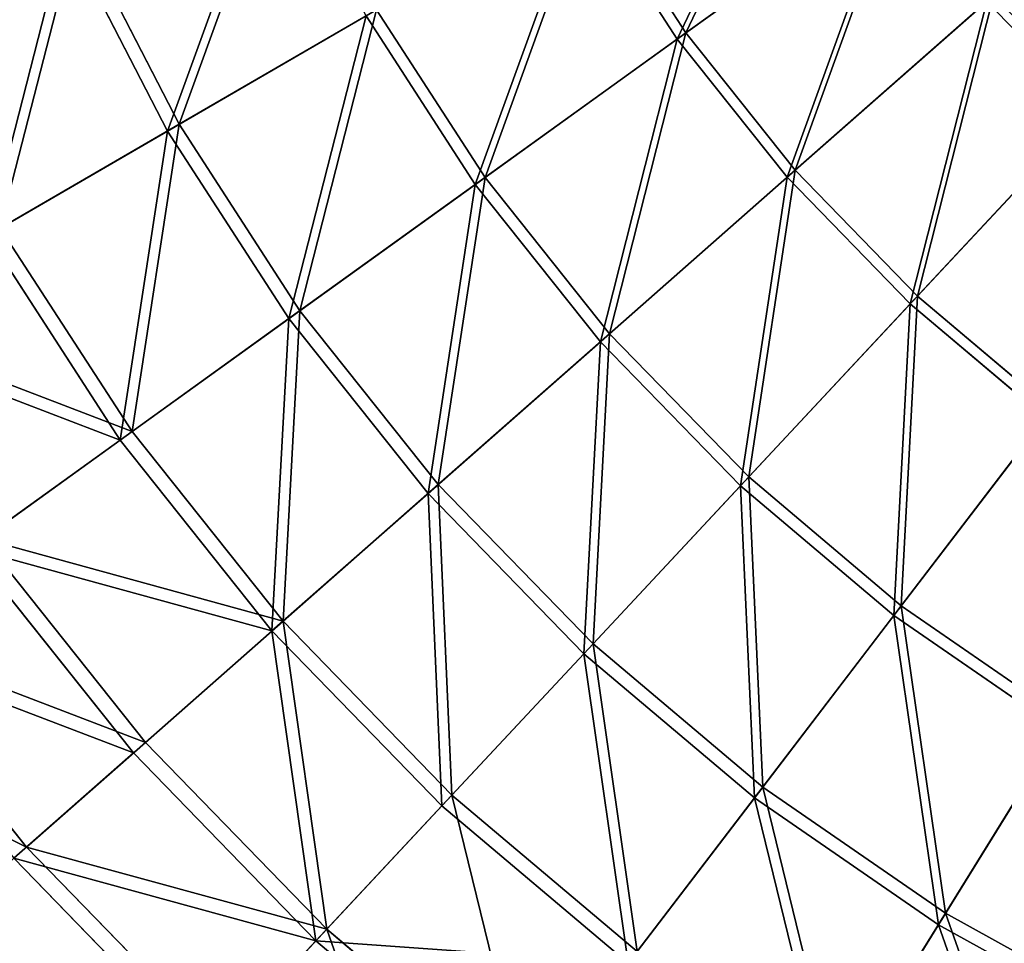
# Model space of a CAD drawing. Extents: x 0 to 1230, y 0 to 270.
# Tile 92 of 245: x 526 to 567, y 53 to 92. Entities that reach past the tile are written whole.
import ezdxf

# ---------------------------------------------------------------- set-up
doc = ezdxf.new("R2010")
doc.units = 0
doc.layers.get('0').update_dxf_attribs({"color": 13, "linetype": 'CONTINUOUS'})

# ---------------------------------------------------------------- blocks, each defined once
blk = doc.blocks.new('GROUP_6')
for p, q in [((82.604, 97.344, 117.479), (73.491, 90.788, 110.759)), ((73.855, 91.05, 110.086), (82.913, 97.567, 116.766)), ((73.491, 90.788, 110.759), (69.44, 97.045, 110.759)), ((69.828, 97.27, 110.086), (73.855, 91.05, 110.086)), ((51.956, 86.907, 94.193), (47.629, 95.293, 94.193)), ((48.149, 95.53, 93.62), (52.451, 87.194, 93.62)), ((78.135, 84.959, 110.759), (86.562, 92.376, 117.479)), ((78.472, 85.255, 110.086), (86.848, 92.628, 116.766)), ((52.451, 87.194, 93.62), (60.789, 92.029, 102.346)), ((60.789, 92.029, 102.346), (65.373, 84.948, 102.346)), ((51.956, 86.907, 94.193), (60.346, 91.772, 102.972)), ((64.957, 84.649, 102.972), (60.346, 91.772, 102.972)), ((73.491, 90.788, 110.759), (64.957, 84.649, 102.972)), ((65.373, 84.948, 102.346), (73.855, 91.05, 110.086)), ((78.135, 84.959, 110.759), (73.491, 90.788, 110.759)), ((73.855, 91.05, 110.086), (78.472, 85.255, 110.086)), ((90.988, 87.82, 117.479), (83.329, 79.612, 110.759)), ((83.635, 79.94, 110.086), (91.248, 88.099, 116.766)), ((44.893, 82.811, 83.993), (52.451, 87.194, 93.62)), ((52.451, 87.194, 93.62), (57.549, 79.319, 93.62)), ((44.353, 82.498, 84.507), (51.956, 86.907, 94.193)), ((57.085, 78.985, 94.193), (51.956, 86.907, 94.193)), ((57.549, 79.319, 93.62), (65.373, 84.948, 102.346)), ((65.373, 84.948, 102.346), (70.63, 78.351, 102.346)), ((70.245, 78.012, 102.972), (78.135, 84.959, 110.759)), ((70.63, 78.351, 102.346), (78.472, 85.255, 110.086)), ((83.329, 79.612, 110.759), (78.135, 84.959, 110.759)), ((78.472, 85.255, 110.086), (83.635, 79.94, 110.086)), ((64.957, 84.649, 102.972), (57.085, 78.985, 94.193)), ((70.245, 78.012, 102.972), (64.957, 84.649, 102.972)), ((44.893, 82.811, 83.993), (50.458, 74.217, 83.993)), ((49.95, 73.852, 84.507), (44.353, 82.498, 84.507)), ((76.507, 72.301, 102.346), (83.635, 79.94, 110.086)), ((83.635, 79.94, 110.086), (89.295, 75.157, 110.086)), ((83.329, 79.612, 110.759), (76.157, 71.926, 102.972)), ((89.022, 74.801, 110.759), (83.329, 79.612, 110.759)), ((50.458, 74.217, 83.993), (57.549, 79.319, 93.62)), ((57.549, 79.319, 93.62), (63.395, 71.982, 93.62)), ((57.085, 78.985, 94.193), (49.95, 73.852, 84.507)), ((62.966, 71.604, 94.193), (57.085, 78.985, 94.193)), ((63.395, 71.982, 93.62), (70.63, 78.351, 102.346)), ((70.63, 78.351, 102.346), (76.507, 72.301, 102.346)), ((62.966, 71.604, 94.193), (70.245, 78.012, 102.972)), ((76.157, 71.926, 102.972), (70.245, 78.012, 102.972)), ((82.949, 66.856, 102.346), (89.295, 75.157, 110.086)), ((82.638, 66.448, 102.972), (89.022, 74.801, 110.759)), ((44.167, 69.691, 73.557), (50.458, 74.217, 83.993)), ((50.458, 74.217, 83.993), (56.837, 66.21, 83.993)), ((49.95, 73.852, 84.507), (43.621, 69.299, 74.007)), ((56.368, 65.797, 84.507), (49.95, 73.852, 84.507)), ((56.837, 66.21, 83.993), (63.395, 71.982, 93.62)), ((63.395, 71.982, 93.62), (69.931, 65.253, 93.62)), ((69.931, 65.253, 93.62), (76.507, 72.301, 102.346)), ((76.507, 72.301, 102.346), (82.949, 66.856, 102.346)), ((56.368, 65.797, 84.507), (62.966, 71.604, 94.193)), ((69.541, 64.835, 94.193), (62.966, 71.604, 94.193)), ((76.157, 71.926, 102.972), (69.541, 64.835, 94.193)), ((82.638, 66.448, 102.972), (76.157, 71.926, 102.972)), ((44.167, 69.691, 73.557), (51.021, 61.089, 73.557)), ((50.516, 60.645, 74.007), (43.621, 69.299, 74.007)), ((77.096, 59.198, 93.62), (82.949, 66.856, 102.346)), ((82.949, 66.856, 102.346), (89.894, 62.068, 102.346)), ((51.021, 61.089, 73.557), (56.837, 66.21, 83.993)), ((56.837, 66.21, 83.993), (63.971, 58.866, 83.993)), ((76.749, 58.744, 94.193), (82.638, 66.448, 102.972)), ((89.624, 61.633, 102.972), (82.638, 66.448, 102.972)), ((38.738, 65.786, 62.412), (46.001, 56.67, 62.412)), ((50.516, 60.645, 74.007), (56.368, 65.797, 84.507)), ((63.545, 58.409, 84.507), (56.368, 65.797, 84.507)), ((63.971, 58.866, 83.993), (69.931, 65.253, 93.62)), ((69.931, 65.253, 93.62), (77.096, 59.198, 93.62)), ((69.541, 64.835, 94.193), (63.545, 58.409, 84.507)), ((76.749, 58.744, 94.193), (69.541, 64.835, 94.193)), ((84.82, 53.874, 93.62), (89.894, 62.068, 102.346)), ((89.624, 61.633, 102.972), (84.519, 53.388, 94.193)), ((46.001, 56.67, 62.412), (51.021, 61.089, 73.557)), ((51.021, 61.089, 73.557), (58.685, 53.2, 73.557)), ((45.466, 56.199, 62.794), (50.516, 60.645, 74.007)), ((58.226, 52.708, 74.007), (50.516, 60.645, 74.007)), ((71.791, 52.257, 83.993), (77.096, 59.198, 93.62)), ((77.096, 59.198, 93.62), (84.82, 53.874, 93.62)), ((58.685, 53.2, 73.557), (63.971, 58.866, 83.993)), ((63.971, 58.866, 83.993), (71.791, 52.257, 83.993)), ((71.411, 51.76, 84.507), (76.749, 58.744, 94.193)), ((84.519, 53.388, 94.193), (76.749, 58.744, 94.193)), ((63.545, 58.409, 84.507), (58.226, 52.708, 74.007)), ((71.411, 51.76, 84.507), (63.545, 58.409, 84.507)), ((41.826, 52.995, 50.667), (46.001, 56.67, 62.412)), ((46.001, 56.67, 62.412), (54.122, 48.31, 62.412)), ((53.636, 47.789, 62.794), (45.466, 56.199, 62.794)), ((80.221, 46.446, 83.993), (84.82, 53.874, 93.62)), ((84.82, 53.874, 93.62), (93.028, 49.332, 93.62)), ((84.519, 53.388, 94.193), (79.891, 45.915, 84.507)), ((92.776, 48.819, 94.193), (84.519, 53.388, 94.193)), ((54.122, 48.31, 62.412), (58.685, 53.2, 73.557)), ((58.685, 53.2, 73.557), (67.085, 46.1, 73.557)), ((58.226, 52.708, 74.007), (53.636, 47.789, 62.794)), ((66.677, 45.566, 74.007), (58.226, 52.708, 74.007))]:
    blk.add_line(p, q)
mesh = blk.add_polyface()
corners = [(79.481, 102.867, 116.766), (73.855, 91.05, 110.086), (69.828, 97.27, 110.086), (82.913, 97.567, 116.766)]
mesh.append_faces([[corners[k] for k in face] for face in [(0, 1, 2), (1, 0, 3)]], dxfattribs={"vtx0": -1})
mesh = blk.add_polyface()
corners = [(73.491, 90.788, 110.759), (79.151, 102.676, 117.479), (69.44, 97.045, 110.759), (82.604, 97.344, 117.479)]
mesh.append_faces([[corners[k] for k in face] for face in [(0, 1, 2), (1, 0, 3)]], dxfattribs={"vtx0": -1})
mesh = blk.add_polyface()
corners = [(95.674, 100.398, 122.322), (91.248, 88.099, 116.766), (86.848, 92.628, 116.766), (99.27, 96.697, 122.322)]
mesh.append_faces([[corners[k] for k in face] for face in [(0, 1, 2), (1, 0, 3)]], dxfattribs={"vtx0": -1})
mesh = blk.add_polyface()
corners = [(90.988, 87.82, 117.479), (95.442, 100.194, 123.069), (86.562, 92.376, 117.479), (99.06, 96.471, 123.069)]
mesh.append_faces([[corners[k] for k in face] for face in [(0, 1, 2), (1, 0, 3)]], dxfattribs={"vtx0": -1})
mesh = blk.add_polyface()
corners = [(56.921, 99.525, 102.346), (52.451, 87.194, 93.62), (48.149, 95.53, 93.62), (60.789, 92.029, 102.346)]
mesh.append_faces([[corners[k] for k in face] for face in [(0, 1, 2), (1, 0, 3)]], dxfattribs={"vtx0": -1})
mesh = blk.add_polyface()
corners = [(51.956, 86.907, 94.193), (56.454, 99.312, 102.972), (47.629, 95.293, 94.193), (60.346, 91.772, 102.972)]
mesh.append_faces([[corners[k] for k in face] for face in [(0, 1, 2), (1, 0, 3)]], dxfattribs={"vtx0": -1})
mesh = blk.add_polyface()
corners = [(78.135, 84.959, 110.759), (82.604, 97.344, 117.479), (73.491, 90.788, 110.759), (86.562, 92.376, 117.479)]
mesh.append_faces([[corners[k] for k in face] for face in [(0, 1, 2), (1, 0, 3)]], dxfattribs={"vtx0": -1})
mesh = blk.add_polyface()
corners = [(82.913, 97.567, 116.766), (78.472, 85.255, 110.086), (73.855, 91.05, 110.086), (86.848, 92.628, 116.766)]
mesh.append_faces([[corners[k] for k in face] for face in [(0, 1, 2), (1, 0, 3)]], dxfattribs={"vtx0": -1})
mesh = blk.add_polyface()
corners = [(64.957, 84.649, 102.972), (69.44, 97.045, 110.759), (60.346, 91.772, 102.972), (73.491, 90.788, 110.759)]
mesh.append_faces([[corners[k] for k in face] for face in [(0, 1, 2), (1, 0, 3)]], dxfattribs={"vtx0": -1})
mesh = blk.add_polyface()
corners = [(69.828, 97.27, 110.086), (65.373, 84.948, 102.346), (60.789, 92.029, 102.346), (73.855, 91.05, 110.086)]
mesh.append_faces([[corners[k] for k in face] for face in [(0, 1, 2), (1, 0, 3)]], dxfattribs={"vtx0": -1})
mesh = blk.add_polyface()
corners = [(44.353, 82.498, 84.507), (47.629, 95.293, 94.193), (39.629, 91.651, 84.507), (51.956, 86.907, 94.193)]
mesh.append_faces([[corners[k] for k in face] for face in [(0, 1, 2), (1, 0, 3)]], dxfattribs={"vtx0": -1})
mesh = blk.add_polyface()
corners = [(48.149, 95.53, 93.62), (44.893, 82.811, 83.993), (40.198, 91.91, 83.993), (52.451, 87.194, 93.62)]
mesh.append_faces([[corners[k] for k in face] for face in [(0, 1, 2), (1, 0, 3)]], dxfattribs={"vtx0": -1})
mesh = blk.add_polyface()
corners = [(83.329, 79.612, 110.759), (86.562, 92.376, 117.479), (78.135, 84.959, 110.759), (90.988, 87.82, 117.479)]
mesh.append_faces([[corners[k] for k in face] for face in [(0, 1, 2), (1, 0, 3)]], dxfattribs={"vtx0": -1})
mesh = blk.add_polyface()
corners = [(86.848, 92.628, 116.766), (83.635, 79.94, 110.086), (78.472, 85.255, 110.086), (91.248, 88.099, 116.766)]
mesh.append_faces([[corners[k] for k in face] for face in [(0, 1, 2), (1, 0, 3)]], dxfattribs={"vtx0": -1})
mesh = blk.add_polyface()
corners = [(60.789, 92.029, 102.346), (57.549, 79.319, 93.62), (52.451, 87.194, 93.62), (65.373, 84.948, 102.346)]
mesh.append_faces([[corners[k] for k in face] for face in [(0, 1, 2), (1, 0, 3)]], dxfattribs={"vtx0": -1})
mesh = blk.add_polyface()
corners = [(57.085, 78.985, 94.193), (60.346, 91.772, 102.972), (51.956, 86.907, 94.193), (64.957, 84.649, 102.972)]
mesh.append_faces([[corners[k] for k in face] for face in [(0, 1, 2), (1, 0, 3)]], dxfattribs={"vtx0": -1})
mesh = blk.add_polyface()
corners = [(70.245, 78.012, 102.972), (73.491, 90.788, 110.759), (64.957, 84.649, 102.972), (78.135, 84.959, 110.759)]
mesh.append_faces([[corners[k] for k in face] for face in [(0, 1, 2), (1, 0, 3)]], dxfattribs={"vtx0": -1})
mesh = blk.add_polyface()
corners = [(73.855, 91.05, 110.086), (70.63, 78.351, 102.346), (65.373, 84.948, 102.346), (78.472, 85.255, 110.086)]
mesh.append_faces([[corners[k] for k in face] for face in [(0, 1, 2), (1, 0, 3)]], dxfattribs={"vtx0": -1})
mesh = blk.add_polyface()
corners = [(89.022, 74.801, 110.759), (90.988, 87.82, 117.479), (83.329, 79.612, 110.759), (95.839, 83.72, 117.479)]
mesh.append_faces([[corners[k] for k in face] for face in [(0, 1, 2), (1, 0, 3)]], dxfattribs={"vtx0": -1})
mesh = blk.add_polyface()
corners = [(91.248, 88.099, 116.766), (89.295, 75.157, 110.086), (83.635, 79.94, 110.086), (96.07, 84.022, 116.766)]
mesh.append_faces([[corners[k] for k in face] for face in [(0, 1, 2), (1, 0, 3)]], dxfattribs={"vtx0": -1})
mesh = blk.add_polyface()
corners = [(52.451, 87.194, 93.62), (50.458, 74.217, 83.993), (44.893, 82.811, 83.993), (57.549, 79.319, 93.62)]
mesh.append_faces([[corners[k] for k in face] for face in [(0, 1, 2), (1, 0, 3)]], dxfattribs={"vtx0": -1})
mesh = blk.add_polyface()
corners = [(49.95, 73.852, 84.507), (51.956, 86.907, 94.193), (44.353, 82.498, 84.507), (57.085, 78.985, 94.193)]
mesh.append_faces([[corners[k] for k in face] for face in [(0, 1, 2), (1, 0, 3)]], dxfattribs={"vtx0": -1})
mesh = blk.add_polyface()
corners = [(65.373, 84.948, 102.346), (63.395, 71.982, 93.62), (57.549, 79.319, 93.62), (70.63, 78.351, 102.346)]
mesh.append_faces([[corners[k] for k in face] for face in [(0, 1, 2), (1, 0, 3)]], dxfattribs={"vtx0": -1})
mesh = blk.add_polyface()
corners = [(76.157, 71.926, 102.972), (78.135, 84.959, 110.759), (70.245, 78.012, 102.972), (83.329, 79.612, 110.759)]
mesh.append_faces([[corners[k] for k in face] for face in [(0, 1, 2), (1, 0, 3)]], dxfattribs={"vtx0": -1})
mesh = blk.add_polyface()
corners = [(78.472, 85.255, 110.086), (76.507, 72.301, 102.346), (70.63, 78.351, 102.346), (83.635, 79.94, 110.086)]
mesh.append_faces([[corners[k] for k in face] for face in [(0, 1, 2), (1, 0, 3)]], dxfattribs={"vtx0": -1})
mesh = blk.add_polyface()
corners = [(62.966, 71.604, 94.193), (64.957, 84.649, 102.972), (57.085, 78.985, 94.193), (70.245, 78.012, 102.972)]
mesh.append_faces([[corners[k] for k in face] for face in [(0, 1, 2), (1, 0, 3)]], dxfattribs={"vtx0": -1})
mesh = blk.add_polyface()
corners = [(38.19, 78.924, 73.557), (50.458, 74.217, 83.993), (44.167, 69.691, 73.557), (44.893, 82.811, 83.993)]
mesh.append_faces([[corners[k] for k in face] for face in [(0, 1, 2), (1, 0, 3)]], dxfattribs={"vtx0": -1})
mesh = blk.add_polyface()
corners = [(49.95, 73.852, 84.507), (37.608, 78.587, 74.007), (43.621, 69.299, 74.007), (44.353, 82.498, 84.507)]
mesh.append_faces([[corners[k] for k in face] for face in [(0, 1, 2), (1, 0, 3)]], dxfattribs={"vtx0": -1})
mesh = blk.add_polyface()
corners = [(83.635, 79.94, 110.086), (82.949, 66.856, 102.346), (76.507, 72.301, 102.346), (89.295, 75.157, 110.086)]
mesh.append_faces([[corners[k] for k in face] for face in [(0, 1, 2), (1, 0, 3)]], dxfattribs={"vtx0": -1})
mesh = blk.add_polyface()
corners = [(82.638, 66.448, 102.972), (83.329, 79.612, 110.759), (76.157, 71.926, 102.972), (89.022, 74.801, 110.759)]
mesh.append_faces([[corners[k] for k in face] for face in [(0, 1, 2), (1, 0, 3)]], dxfattribs={"vtx0": -1})
mesh = blk.add_polyface()
corners = [(57.549, 79.319, 93.62), (56.837, 66.21, 83.993), (50.458, 74.217, 83.993), (63.395, 71.982, 93.62)]
mesh.append_faces([[corners[k] for k in face] for face in [(0, 1, 2), (1, 0, 3)]], dxfattribs={"vtx0": -1})
mesh = blk.add_polyface()
corners = [(56.368, 65.797, 84.507), (57.085, 78.985, 94.193), (49.95, 73.852, 84.507), (62.966, 71.604, 94.193)]
mesh.append_faces([[corners[k] for k in face] for face in [(0, 1, 2), (1, 0, 3)]], dxfattribs={"vtx0": -1})
mesh = blk.add_polyface()
corners = [(70.63, 78.351, 102.346), (69.931, 65.253, 93.62), (63.395, 71.982, 93.62), (76.507, 72.301, 102.346)]
mesh.append_faces([[corners[k] for k in face] for face in [(0, 1, 2), (1, 0, 3)]], dxfattribs={"vtx0": -1})
mesh = blk.add_polyface()
corners = [(69.541, 64.835, 94.193), (70.245, 78.012, 102.972), (62.966, 71.604, 94.193), (76.157, 71.926, 102.972)]
mesh.append_faces([[corners[k] for k in face] for face in [(0, 1, 2), (1, 0, 3)]], dxfattribs={"vtx0": -1})
mesh = blk.add_polyface()
corners = [(89.295, 75.157, 110.086), (89.894, 62.068, 102.346), (82.949, 66.856, 102.346), (95.395, 70.952, 110.086)]
mesh.append_faces([[corners[k] for k in face] for face in [(0, 1, 2), (1, 0, 3)]], dxfattribs={"vtx0": -1})
mesh = blk.add_polyface()
corners = [(89.624, 61.633, 102.972), (89.022, 74.801, 110.759), (82.638, 66.448, 102.972), (95.159, 70.57, 110.759)]
mesh.append_faces([[corners[k] for k in face] for face in [(0, 1, 2), (1, 0, 3)]], dxfattribs={"vtx0": -1})
mesh = blk.add_polyface()
corners = [(44.167, 69.691, 73.557), (56.837, 66.21, 83.993), (51.021, 61.089, 73.557), (50.458, 74.217, 83.993)]
mesh.append_faces([[corners[k] for k in face] for face in [(0, 1, 2), (1, 0, 3)]], dxfattribs={"vtx0": -1})
mesh = blk.add_polyface()
corners = [(56.368, 65.797, 84.507), (43.621, 69.299, 74.007), (50.516, 60.645, 74.007), (49.95, 73.852, 84.507)]
mesh.append_faces([[corners[k] for k in face] for face in [(0, 1, 2), (1, 0, 3)]], dxfattribs={"vtx0": -1})
mesh = blk.add_polyface()
corners = [(63.395, 71.982, 93.62), (63.971, 58.866, 83.993), (56.837, 66.21, 83.993), (69.931, 65.253, 93.62)]
mesh.append_faces([[corners[k] for k in face] for face in [(0, 1, 2), (1, 0, 3)]], dxfattribs={"vtx0": -1})
mesh = blk.add_polyface()
corners = [(76.507, 72.301, 102.346), (77.096, 59.198, 93.62), (69.931, 65.253, 93.62), (82.949, 66.856, 102.346)]
mesh.append_faces([[corners[k] for k in face] for face in [(0, 1, 2), (1, 0, 3)]], dxfattribs={"vtx0": -1})
mesh = blk.add_polyface()
corners = [(63.545, 58.409, 84.507), (62.966, 71.604, 94.193), (56.368, 65.797, 84.507), (69.541, 64.835, 94.193)]
mesh.append_faces([[corners[k] for k in face] for face in [(0, 1, 2), (1, 0, 3)]], dxfattribs={"vtx0": -1})
mesh = blk.add_polyface()
corners = [(76.749, 58.744, 94.193), (76.157, 71.926, 102.972), (69.541, 64.835, 94.193), (82.638, 66.448, 102.972)]
mesh.append_faces([[corners[k] for k in face] for face in [(0, 1, 2), (1, 0, 3)]], dxfattribs={"vtx0": -1})
mesh = blk.add_polyface()
corners = [(38.738, 65.786, 62.412), (51.021, 61.089, 73.557), (46.001, 56.67, 62.412), (44.167, 69.691, 73.557)]
mesh.append_faces([[corners[k] for k in face] for face in [(0, 1, 2), (1, 0, 3)]], dxfattribs={"vtx0": -1})
mesh = blk.add_polyface()
corners = [(50.516, 60.645, 74.007), (38.159, 65.369, 62.794), (45.466, 56.199, 62.794), (43.621, 69.299, 74.007)]
mesh.append_faces([[corners[k] for k in face] for face in [(0, 1, 2), (1, 0, 3)]], dxfattribs={"vtx0": -1})
mesh = blk.add_polyface()
corners = [(82.949, 66.856, 102.346), (84.82, 53.874, 93.62), (77.096, 59.198, 93.62), (89.894, 62.068, 102.346)]
mesh.append_faces([[corners[k] for k in face] for face in [(0, 1, 2), (1, 0, 3)]], dxfattribs={"vtx0": -1})
mesh = blk.add_polyface()
corners = [(56.837, 66.21, 83.993), (58.685, 53.2, 73.557), (51.021, 61.089, 73.557), (63.971, 58.866, 83.993)]
mesh.append_faces([[corners[k] for k in face] for face in [(0, 1, 2), (1, 0, 3)]], dxfattribs={"vtx0": -1})
mesh = blk.add_polyface()
corners = [(84.519, 53.388, 94.193), (82.638, 66.448, 102.972), (76.749, 58.744, 94.193), (89.624, 61.633, 102.972)]
mesh.append_faces([[corners[k] for k in face] for face in [(0, 1, 2), (1, 0, 3)]], dxfattribs={"vtx0": -1})
mesh = blk.add_polyface()
corners = [(34.224, 62.538, 50.667), (46.001, 56.67, 62.412), (41.826, 52.995, 50.667), (38.738, 65.786, 62.412)]
mesh.append_faces([[corners[k] for k in face] for face in [(0, 1, 2), (1, 0, 3)]], dxfattribs={"vtx0": -1})
mesh = blk.add_polyface()
corners = [(58.226, 52.708, 74.007), (56.368, 65.797, 84.507), (50.516, 60.645, 74.007), (63.545, 58.409, 84.507)]
mesh.append_faces([[corners[k] for k in face] for face in [(0, 1, 2), (1, 0, 3)]], dxfattribs={"vtx0": -1})
mesh = blk.add_polyface()
corners = [(69.931, 65.253, 93.62), (71.791, 52.257, 83.993), (63.971, 58.866, 83.993), (77.096, 59.198, 93.62)]
mesh.append_faces([[corners[k] for k in face] for face in [(0, 1, 2), (1, 0, 3)]], dxfattribs={"vtx0": -1})
mesh = blk.add_polyface()
corners = [(71.411, 51.76, 84.507), (69.541, 64.835, 94.193), (63.545, 58.409, 84.507), (76.749, 58.744, 94.193)]
mesh.append_faces([[corners[k] for k in face] for face in [(0, 1, 2), (1, 0, 3)]], dxfattribs={"vtx0": -1})
mesh = blk.add_polyface()
corners = [(89.894, 62.068, 102.346), (93.028, 49.332, 93.62), (84.82, 53.874, 93.62), (97.275, 57.985, 102.346)]
mesh.append_faces([[corners[k] for k in face] for face in [(0, 1, 2), (1, 0, 3)]], dxfattribs={"vtx0": -1})
mesh = blk.add_polyface()
corners = [(92.776, 48.819, 94.193), (89.624, 61.633, 102.972), (84.519, 53.388, 94.193), (97.049, 57.525, 102.972)]
mesh.append_faces([[corners[k] for k in face] for face in [(0, 1, 2), (1, 0, 3)]], dxfattribs={"vtx0": -1})
mesh = blk.add_polyface()
corners = [(46.001, 56.67, 62.412), (58.685, 53.2, 73.557), (54.122, 48.31, 62.412), (51.021, 61.089, 73.557)]
mesh.append_faces([[corners[k] for k in face] for face in [(0, 1, 2), (1, 0, 3)]], dxfattribs={"vtx0": -1})
mesh = blk.add_polyface()
corners = [(58.226, 52.708, 74.007), (45.466, 56.199, 62.794), (53.636, 47.789, 62.794), (50.516, 60.645, 74.007)]
mesh.append_faces([[corners[k] for k in face] for face in [(0, 1, 2), (1, 0, 3)]], dxfattribs={"vtx0": -1})
mesh = blk.add_polyface()
corners = [(77.096, 59.198, 93.62), (80.221, 46.446, 83.993), (71.791, 52.257, 83.993), (84.82, 53.874, 93.62)]
mesh.append_faces([[corners[k] for k in face] for face in [(0, 1, 2), (1, 0, 3)]], dxfattribs={"vtx0": -1})
mesh = blk.add_polyface()
corners = [(63.971, 58.866, 83.993), (67.085, 46.1, 73.557), (58.685, 53.2, 73.557), (71.791, 52.257, 83.993)]
mesh.append_faces([[corners[k] for k in face] for face in [(0, 1, 2), (1, 0, 3)]], dxfattribs={"vtx0": -1})
mesh = blk.add_polyface()
corners = [(79.891, 45.915, 84.507), (76.749, 58.744, 94.193), (71.411, 51.76, 84.507), (84.519, 53.388, 94.193)]
mesh.append_faces([[corners[k] for k in face] for face in [(0, 1, 2), (1, 0, 3)]], dxfattribs={"vtx0": -1})
mesh = blk.add_polyface()
corners = [(71.411, 51.76, 84.507), (58.226, 52.708, 74.007), (66.677, 45.566, 74.007), (63.545, 58.409, 84.507)]
mesh.append_faces([[corners[k] for k in face] for face in [(0, 1, 2), (1, 0, 3)]], dxfattribs={"vtx0": -1})
mesh = blk.add_polyface()
corners = [(41.826, 52.995, 50.667), (54.122, 48.31, 62.412), (50.328, 44.244, 50.667), (46.001, 56.67, 62.412)]
mesh.append_faces([[corners[k] for k in face] for face in [(0, 1, 2), (1, 0, 3)]], dxfattribs={"vtx0": -1})
mesh = blk.add_polyface()
corners = [(53.636, 47.789, 62.794), (41.265, 52.501, 50.977), (49.818, 43.697, 50.977), (45.466, 56.199, 62.794)]
mesh.append_faces([[corners[k] for k in face] for face in [(0, 1, 2), (1, 0, 3)]], dxfattribs={"vtx0": -1})
mesh = blk.add_polyface()
corners = [(84.82, 53.874, 93.62), (89.179, 41.49, 83.993), (80.221, 46.446, 83.993), (93.028, 49.332, 93.62)]
mesh.append_faces([[corners[k] for k in face] for face in [(0, 1, 2), (1, 0, 3)]], dxfattribs={"vtx0": -1})
mesh = blk.add_polyface()
corners = [(88.904, 40.929, 84.507), (84.519, 53.388, 94.193), (79.891, 45.915, 84.507), (92.776, 48.819, 94.193)]
mesh.append_faces([[corners[k] for k in face] for face in [(0, 1, 2), (1, 0, 3)]], dxfattribs={"vtx0": -1})
mesh = blk.add_polyface()
corners = [(38.537, 50.099, 38.433), (50.328, 44.244, 50.667), (47.338, 41.04, 38.433), (41.826, 52.995, 50.667)]
mesh.append_faces([[corners[k] for k in face] for face in [(0, 1, 2), (1, 0, 3)]], dxfattribs={"vtx0": -1})
mesh = blk.add_polyface()
corners = [(58.685, 53.2, 73.557), (63.024, 40.787, 62.412), (54.122, 48.31, 62.412), (67.085, 46.1, 73.557)]
mesh.append_faces([[corners[k] for k in face] for face in [(0, 1, 2), (1, 0, 3)]], dxfattribs={"vtx0": -1})
mesh = blk.add_polyface()
corners = [(66.677, 45.566, 74.007), (53.636, 47.789, 62.794), (62.591, 40.22, 62.794), (58.226, 52.708, 74.007)]
mesh.append_faces([[corners[k] for k in face] for face in [(0, 1, 2), (1, 0, 3)]], dxfattribs={"vtx0": -1})
blk = doc.blocks.new('COMPONENT_3')
blk.add_blockref('GROUP_6', (0, 0))
blk = doc.blocks.new('GROUP_25')
blk.add_blockref('COMPONENT_3', (479.98, -0.02, 0.02))

msp = doc.modelspace()

# ---------------------------------------------------------------- block references
msp.add_blockref('GROUP_25', (0, 0))

doc.saveas('drawing.dxf')
